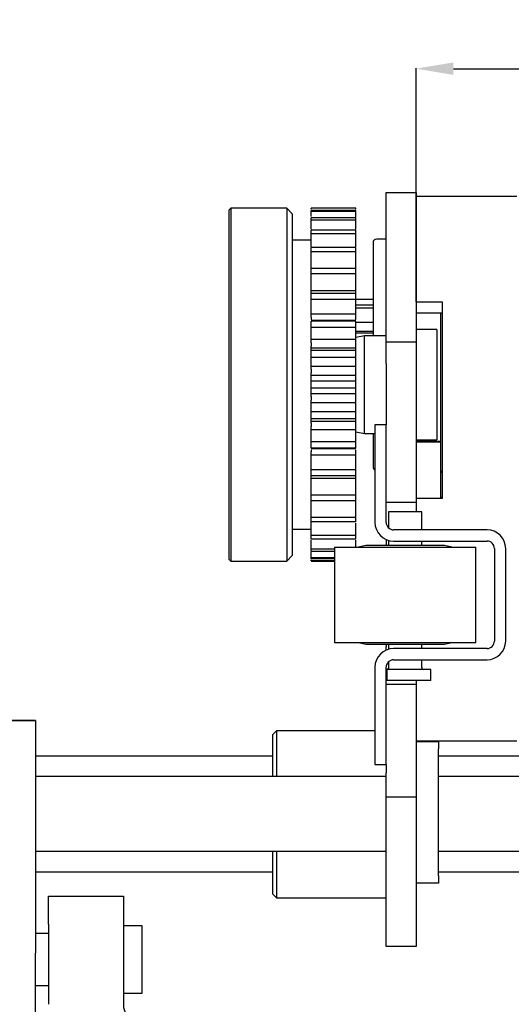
# Model space of a CAD drawing. Header units: millimetres. Extents: x 1088 to 3351, y -654 to 947.
# Tile 28 of 31: x 2529 to 2661, y 473 to 737. Entities that reach past the tile are written whole.
import ezdxf

# ---------------------------------------------------------------- set-up
doc = ezdxf.new("R2010")
doc.units = ezdxf.units.MM
doc.dimstyles.get("Standard").update_dxf_attribs({"dimtxt": 20, "dimasz": 10, "dimexe": 0.18, "dimexo": 0.0625, "dimgap": 10, "dimtad": 0, "dimtih": 1, "dimtoh": 1, "dimdsep": 46, "dimtxsty": 'Standard', "dimcen": 0.09, "dimclrd": 256, "dimclre": 256, "dimclrt": 256, "dimadec": 0, "dimazin": 0, "dimtfac": 1, "dimtofl": 0, "dimtmove": 0, "dimatfit": 3, "dimfxl": 0, "dimtolj": 1, "dimtzin": 0, "dimarcsym": 0})

# ---------------------------------------------------------------- blocks, each defined once
blk = doc.blocks.new('*D6')
at = {"lineweight": -2}
for p, q in [((2635.26, 661.55), (2635.26, 724.16)), ((2645.26, 723.98), (2707.58, 723.98)), ((2833.24, 723.98), (2770.91, 723.98)), ((2843.24, 649.88), (2843.24, 724.16))]:
    blk.add_line(p, q, dxfattribs=at)
at = {"lineweight": 18}
for points in [[(2645.26, 725.65), (2645.26, 722.32), (2635.26, 723.98)], [(2833.24, 725.65), (2833.24, 722.32), (2843.24, 723.98)]]:
    blk.add_solid(points, dxfattribs=at)
at = {"layer": 'Defpoints', "color": 0, "lineweight": 18}
for p in [(2843.24, 723.98), (2635.26, 661.49), (2843.24, 649.82)]:
    blk.add_point(p, dxfattribs=at)
at = {"lineweight": 18, "insert": (2739.25, 723.98), "char_height": 20, "width": 13.3333, "attachment_point": 5}
blk.add_mtext('\\A1;210', dxfattribs=at)

msp = doc.modelspace()

# ---------------------------------------------------------------- linework, layer by layer
for p, q in [((2627.261, 690.844), (2635.261, 690.844)), ((2627.261, 689.527), (2627.261, 690.844)), ((2627.261, 690.844), (2635.261, 690.844)), ((2627.261, 653.724), (2627.261, 689.527)), ((2635.261, 690.844), (2635.261, 689.527)), ((2635.261, 689.845), (2662.261, 689.845)), ((2635.261, 689.845), (2662.261, 689.845)), ((2635.261, 689.527), (2635.261, 653.724)), ((2585.661, 686.589), (2585.161, 686.089)), ((2585.161, 686.089), (2585.161, 592.589)), ((2600.661, 686.589), (2585.661, 686.589)), ((2585.661, 686.589), (2585.661, 592.089)), ((2602.161, 685.089), (2600.661, 686.589)), ((2600.661, 686.589), (2600.661, 592.089)), ((2619.161, 686.583), (2607.161, 686.583)), ((2619.161, 686.573), (2607.161, 686.573)), ((2619.161, 686.018), (2607.161, 686.018)), ((2602.161, 685.089), (2602.161, 593.589)), ((2619.161, 685.693), (2607.161, 685.693)), ((2619.161, 684.045), (2607.161, 684.045)), ((2619.161, 683.405), (2607.161, 683.405)), ((2619.161, 680.713), (2607.161, 680.713)), ((2607.161, 678.089), (2602.161, 678.089)), ((2619.161, 679.777), (2607.161, 679.777)), ((2627.261, 678.344), (2624.761, 678.344)), ((2619.161, 676.124), (2607.161, 676.124)), ((2623.761, 677.344), (2623.761, 652.439)), ((2619.161, 674.921), (2607.161, 674.921)), ((2619.161, 670.418), (2607.161, 670.418)), ((2619.161, 668.984), (2607.161, 668.984)), ((2619.161, 664.471), (2607.161, 664.471)), ((2619.161, 663.767), (2607.161, 663.767)), ((2619.161, 662.146), (2607.161, 662.146)), ((2619.161, 662.231), (2623.761, 662.231)), ((2619.161, 660.704), (2623.761, 660.704)), ((2619.161, 659.931), (2623.761, 659.931)), ((2635.261, 661.491), (2642.261, 661.491)), ((2642.261, 661.491), (2642.261, 608.845)), ((2619.161, 658.224), (2607.161, 658.224)), ((2607.161, 657.378), (2607.161, 656.765)), ((2619.161, 656.765), (2619.161, 657.378)), ((2635.261, 658.616), (2642.261, 658.616)), ((2635.261, 658.595), (2642.261, 658.595)), ((2641.949, 616.22), (2641.949, 658.594)), ((2619.161, 656.482), (2607.161, 656.482)), ((2619.161, 656.374), (2607.161, 656.374)), ((2619.161, 654.615), (2607.161, 654.615)), ((2619.161, 656.084), (2623.761, 656.084)), ((2640.861, 654.139), (2635.261, 654.139)), ((2640.861, 654.139), (2640.861, 639.339)), ((2623.761, 653.555), (2619.161, 653.555)), ((2619.161, 653.194), (2623.761, 653.194)), ((2621.461, 652.439), (2619.161, 652.008)), ((2627.261, 652.439), (2621.461, 652.439)), ((2621.461, 626.239), (2621.461, 652.439)), ((2627.261, 645.041), (2627.261, 653.724)), ((2635.261, 653.724), (2635.261, 645.041)), ((2619.161, 651.402), (2607.161, 651.402)), ((2607.161, 650.585), (2607.161, 649.651)), ((2619.161, 649.142), (2607.161, 649.142)), ((2619.161, 649.651), (2619.161, 650.585)), ((2627.261, 650.844), (2635.261, 650.844)), ((2619.161, 648.463), (2607.161, 648.463)), ((2619.161, 646.62), (2607.161, 646.62)), ((2619.161, 644.214), (2607.161, 644.214)), ((2627.261, 645.041), (2627.261, 628.545)), ((2635.261, 645.041), (2635.261, 617.844)), ((2607.161, 643.451), (2607.161, 642.487)), ((2619.161, 641.801), (2607.161, 641.801)), ((2619.161, 642.487), (2619.161, 643.451)), ((2619.161, 640.275), (2607.161, 640.275)), ((2619.161, 638.404), (2607.161, 638.404)), ((2640.861, 639.339), (2640.861, 624.539)), ((2619.161, 636.878), (2607.161, 636.878)), ((2607.161, 636.191), (2607.161, 635.228)), ((2619.161, 635.228), (2619.161, 636.191)), ((2619.161, 634.465), (2607.161, 634.465)), ((2619.161, 632.059), (2607.161, 632.059)), ((2619.161, 630.216), (2607.161, 630.216)), ((2607.161, 629.537), (2619.161, 629.537)), ((2607.161, 629.028), (2607.161, 628.094)), ((2619.161, 628.094), (2619.161, 629.028)), ((2627.261, 628.544), (2624.261, 628.544)), ((2624.261, 628.544), (2624.261, 602.444)), ((2627.261, 602.444), (2627.261, 628.544)), ((2619.161, 627.277), (2607.161, 627.277)), ((2619.161, 626.671), (2621.461, 626.239)), ((2621.461, 626.239), (2624.261, 626.239)), ((2623.761, 626.238), (2623.761, 617.344)), ((2619.161, 624.064), (2607.161, 624.064)), ((2635.261, 624.539), (2640.861, 624.539)), ((2641.949, 624.067), (2635.261, 624.067)), ((2635.261, 624.06), (2641.949, 624.06)), ((2619.161, 622.305), (2607.161, 622.305)), ((2607.161, 622.196), (2619.161, 622.196)), ((2607.161, 621.875), (2607.161, 621.301)), ((2619.161, 620.455), (2607.161, 620.455)), ((2619.161, 621.301), (2619.161, 621.875)), ((2635.261, 617.844), (2635.261, 607.844)), ((2619.161, 616.533), (2607.161, 616.533)), ((2619.161, 614.912), (2607.161, 614.912)), ((2641.949, 608.937), (2641.949, 616.22)), ((2619.161, 614.207), (2607.161, 614.207)), ((2619.161, 609.695), (2607.161, 609.695)), ((2619.161, 608.261), (2607.161, 608.261)), ((2627.261, 607.844), (2635.261, 607.844)), ((2642.261, 608.845), (2635.261, 608.845)), ((2635.261, 607.844), (2635.261, 605.244)), ((2641.949, 608.844), (2641.949, 608.937)), ((2627.911, 605.244), (2627.911, 600.969)), ((2632.361, 605.244), (2627.911, 605.244)), ((2636.811, 605.244), (2632.361, 605.244)), ((2636.811, 600.444), (2636.811, 605.244)), ((2619.161, 603.758), (2607.161, 603.758)), ((2619.161, 602.555), (2607.161, 602.555)), ((2602.161, 600.589), (2607.161, 600.589)), ((2619.161, 598.901), (2607.161, 598.901)), ((2654.261, 600.444), (2629.261, 600.444)), ((2619.161, 597.966), (2607.161, 597.966)), ((2621.861, 596.244), (2619.861, 595.844)), ((2632.361, 596.244), (2621.861, 596.244)), ((2627.261, 597.862), (2627.261, 597.859)), ((2627.261, 597.844), (2627.261, 596.244)), ((2627.911, 597.63), (2627.911, 596.244)), ((2629.261, 597.444), (2654.261, 597.444)), ((2642.861, 596.244), (2632.361, 596.244)), ((2636.811, 596.244), (2636.811, 597.444)), ((2644.861, 595.844), (2642.861, 596.244)), ((2600.661, 592.089), (2602.161, 593.589)), ((2613.411, 595.274), (2607.161, 595.274)), ((2613.411, 594.634), (2607.161, 594.634)), ((2613.411, 595.844), (2613.411, 570.244)), ((2613.411, 595.844), (2651.311, 595.844)), ((2651.311, 570.244), (2651.311, 595.844)), ((2656.261, 595.444), (2656.261, 570.644)), ((2659.261, 570.644), (2659.261, 595.444)), ((2585.161, 592.589), (2585.661, 592.089)), ((2585.661, 592.089), (2600.661, 592.089)), ((2613.411, 592.985), (2607.161, 592.985)), ((2613.411, 592.66), (2607.161, 592.66)), ((2613.411, 592.105), (2607.161, 592.105)), ((2607.161, 592.096), (2613.411, 592.096)), ((2613.411, 570.244), (2651.311, 570.244)), ((2619.861, 570.244), (2621.861, 569.844)), ((2621.861, 569.844), (2632.361, 569.844)), ((2627.261, 569.844), (2627.261, 569.144)), ((2627.911, 569.845), (2627.911, 568.459)), ((2632.361, 569.844), (2642.861, 569.844)), ((2636.811, 568.645), (2636.811, 569.845)), ((2642.861, 569.844), (2644.861, 570.244)), ((2627.261, 568.23), (2627.261, 569.144)), ((2627.261, 568.23), (2627.261, 568.227)), ((2654.261, 568.644), (2629.261, 568.644)), ((2627.911, 565.12), (2627.911, 563.542)), ((2629.261, 565.644), (2654.261, 565.644)), ((2636.811, 563.544), (2636.811, 565.645)), ((2624.261, 563.644), (2624.261, 537.544)), ((2627.261, 537.544), (2627.261, 563.644)), ((2639.261, 563.044), (2627.461, 563.044)), ((2627.461, 563.044), (2627.461, 560.044)), ((2639.261, 560.044), (2639.261, 563.044)), ((2639.261, 560.044), (2627.461, 560.044)), ((2635.261, 560.045), (2635.261, 559.144)), ((2627.261, 559.144), (2635.261, 559.144)), ((2627.261, 559.144), (2635.261, 559.144)), ((2635.261, 559.144), (2635.261, 549.144)), ((2523.461, 549.344), (2533.461, 549.344)), ((2533.461, 549.344), (2523.461, 549.344)), ((2533.461, 549.344), (2533.461, 527.227)), ((2635.261, 549.144), (2635.261, 535.343)), ((2597.961, 546.59), (2596.961, 545.59)), ((2624.261, 546.59), (2597.961, 546.59)), ((2597.961, 546.59), (2597.961, 534.343)), ((2596.961, 534.343), (2596.961, 545.59)), ((2648.761, 543.844), (2635.261, 543.844)), ((2662.261, 543.844), (2635.261, 543.844)), ((2635.261, 543.755), (2641.261, 543.755)), ((2635.261, 543.755), (2641.261, 543.755)), ((2641.261, 543.755), (2641.261, 541.755)), ((2662.261, 543.844), (2648.761, 543.844)), ((2641.261, 507.755), (2641.261, 541.755)), ((2596.959, 539.844), (2533.459, 539.844)), ((2687.761, 539.844), (2641.262, 539.844)), ((2624.261, 537.544), (2627.261, 537.544)), ((2627.261, 537.545), (2627.261, 535.343)), ((2627.259, 534.344), (2533.461, 534.344)), ((2627.261, 526.205), (2627.261, 535.343)), ((2635.261, 535.343), (2635.261, 526.205)), ((2687.761, 534.344), (2641.258, 534.344)), ((2635.261, 528.844), (2627.261, 528.844)), ((2533.461, 527.227), (2533.461, 487.074)), ((2627.261, 489.706), (2627.261, 526.205)), ((2635.261, 526.205), (2635.261, 489.706)), ((2533.461, 514.344), (2627.259, 514.344)), ((2596.961, 502.89), (2596.961, 514.346)), ((2597.961, 514.346), (2597.961, 501.89)), ((2641.258, 514.344), (2687.761, 514.344)), ((2533.459, 508.844), (2596.958, 508.844)), ((2641.261, 507.755), (2641.261, 505.755)), ((2641.262, 508.844), (2687.761, 508.844)), ((2641.261, 505.755), (2635.261, 505.755)), ((2536.942, 502.345), (2556.942, 502.345)), ((2536.942, 502.344), (2556.942, 502.344)), ((2536.942, 494.824), (2536.942, 502.344)), ((2536.942, 502.344), (2556.942, 502.344)), ((2556.942, 502.344), (2556.942, 494.824)), ((2596.961, 502.89), (2597.961, 501.89)), ((2597.961, 501.89), (2627.261, 501.89)), ((2536.942, 494.824), (2536.942, 473.344)), ((2556.942, 494.824), (2556.942, 473.344)), ((2561.942, 494.344), (2556.942, 494.344)), ((2561.942, 476.344), (2561.942, 494.344)), ((2536.942, 492.344), (2533.461, 492.344)), ((2627.261, 488.844), (2627.261, 489.706)), ((2635.261, 488.844), (2627.261, 488.844)), ((2635.261, 488.844), (2627.261, 488.844)), ((2635.261, 489.706), (2635.261, 488.844)), ((2533.461, 470.344), (2533.461, 487.074)), ((2533.46, 478.344), (2536.941, 478.344)), ((2556.942, 476.344), (2561.942, 476.344))]:
    msp.add_line(p, q)
for centre, radius, start, end in [((2624.761, 677.344), 1, 90, 180), ((2624.761, 617.344), 1, 180, 239.99905), ((2629.261, 602.444), 5, 180, 270), ((2629.261, 602.444), 2, 180, 270), ((2654.261, 595.444), 5, 0, 90), ((2654.261, 595.444), 2, 0, 90), ((2654.261, 570.644), 5, 270, 0), ((2654.261, 570.644), 2, 270, 0), ((2629.261, 563.644), 5, 90, 180), ((2629.261, 563.644), 2, 90, 180), ((2637.311, 563.544), 0.5, 180, 270), ((2561.942, 473.344), 5, 180, 255.52995)]:
    msp.add_arc(centre, radius, start, end)
for points, degree in [([(2607.161, 686.36), (2607.161, 686.431), (2607.161, 686.502), (2607.161, 686.573)], 3), ([(2607.161, 685.693), (2607.161, 685.814), (2607.161, 685.922), (2607.161, 686.018)], 3), ([(2619.161, 686.36), (2619.161, 686.431), (2619.161, 686.502), (2619.161, 686.573)], 3), ([(2619.161, 685.693), (2619.161, 685.814), (2619.161, 685.922), (2619.161, 686.018)], 3), ([(2607.161, 684.394), (2607.161, 684.831), (2607.161, 685.264), (2607.161, 685.693)], 3), ([(2607.161, 683.405), (2607.161, 683.63), (2607.161, 683.843), (2607.161, 684.045)], 3), ([(2607.161, 680.979), (2607.161, 681.789), (2607.161, 682.599), (2607.161, 683.405)], 3), ([(2619.161, 684.235), (2619.161, 684.725), (2619.161, 685.212), (2619.161, 685.693)], 3), ([(2619.161, 683.405), (2619.161, 683.63), (2619.161, 683.843), (2619.161, 684.045)], 3), ([(2619.161, 680.979), (2619.161, 681.789), (2619.161, 682.599), (2619.161, 683.405)], 3), ([(2607.161, 679.777), (2607.161, 680.1), (2607.161, 680.412), (2607.161, 680.713)], 3), ([(2619.161, 679.777), (2619.161, 680.1), (2619.161, 680.412), (2619.161, 680.713)], 3), ([(2607.161, 674.921), (2607.161, 675.332), (2607.161, 675.733), (2607.161, 676.124)], 3), ([(2619.161, 674.921), (2619.161, 675.332), (2619.161, 675.733), (2619.161, 676.124)], 3), ([(2607.161, 668.984), (2607.161, 669.47), (2607.161, 669.948), (2607.161, 670.418)], 3), ([(2619.161, 668.984), (2619.161, 669.47), (2619.161, 669.948), (2619.161, 670.418)], 3), ([(2607.161, 662.146), (2607.161, 662.692), (2607.161, 663.233), (2607.161, 663.767)], 3), ([(2619.161, 662.146), (2619.161, 662.692), (2619.161, 663.233), (2619.161, 663.767)], 3), ([(2607.161, 654.615), (2607.161, 655.205), (2607.161, 655.792), (2607.161, 656.374)], 3), ([(2619.161, 654.615), (2619.161, 655.205), (2619.161, 655.792), (2619.161, 656.374)], 3), ([(2607.161, 646.62), (2607.161, 647.236), (2607.161, 647.851), (2607.161, 648.463)], 3), ([(2619.161, 646.62), (2619.161, 647.236), (2619.161, 647.851), (2619.161, 648.463)], 3), ([(2607.161, 638.404), (2607.161, 639.027), (2607.161, 639.651), (2607.161, 640.275)], 3), ([(2619.161, 638.404), (2619.161, 639.027), (2619.161, 639.651), (2619.161, 640.275)], 3), ([(2607.161, 630.216), (2607.161, 630.828), (2607.161, 631.442), (2607.161, 632.059)], 3), ([(2619.161, 630.216), (2619.161, 630.828), (2619.161, 631.442), (2619.161, 632.059)], 3), ([(2607.161, 622.305), (2607.161, 622.887), (2607.161, 623.473), (2607.161, 624.064)], 3), ([(2619.161, 622.305), (2619.161, 622.887), (2619.161, 623.473), (2619.161, 624.064)], 3), ([(2607.161, 614.912), (2607.161, 615.446), (2607.161, 615.986), (2607.161, 616.533)], 3), ([(2619.161, 614.912), (2619.161, 615.446), (2619.161, 615.986), (2619.161, 616.533)], 3), ([(2607.161, 608.261), (2607.161, 608.731), (2607.161, 609.209), (2607.161, 609.695)], 3), ([(2619.161, 608.261), (2619.161, 608.731), (2619.161, 609.209), (2619.161, 609.695)], 3), ([(2635.261, 608.845), (2635.261, 606.853)], 1), ([(2607.161, 602.555), (2607.161, 602.946), (2607.161, 603.347), (2607.161, 603.758)], 3), ([(2619.161, 602.555), (2619.161, 602.946), (2619.161, 603.347), (2619.161, 603.758)], 3), ([(2607.161, 597.966), (2607.161, 598.267), (2607.161, 598.579), (2607.161, 598.901)], 3), ([(2619.161, 597.966), (2619.161, 598.267), (2619.161, 598.579), (2619.161, 598.901)], 3), ([(2607.161, 595.274), (2607.161, 596.077), (2607.161, 596.885), (2607.161, 597.692)], 3), ([(2619.161, 595.967), (2619.161, 596.541), (2619.161, 597.117), (2619.161, 597.692)], 3), ([(2607.161, 594.634), (2607.161, 594.836), (2607.161, 595.049), (2607.161, 595.274)], 3), ([(2607.161, 592.985), (2607.161, 593.465), (2607.161, 593.95), (2607.161, 594.438)], 3), ([(2607.161, 592.66), (2607.161, 592.757), (2607.161, 592.865), (2607.161, 592.985)], 3), ([(2607.161, 592.105), (2607.161, 592.204), (2607.161, 592.303), (2607.161, 592.402)], 3)]:
    msp.add_open_spline(points, degree=degree)
for points, knots in [([(2607.161, 676.221), (2607.161, 676.504), (2607.161, 677.672), (2607.161, 678.87), (2607.161, 679.777)], [0, 0, 0, 0, 0.2446774, 1, 1, 1, 1]), ([(2619.161, 676.221), (2619.161, 676.504), (2619.161, 677.672), (2619.161, 678.87), (2619.161, 679.777)], [0, 0, 0, 0, 0.2446774, 1, 1, 1, 1]), ([(2607.161, 670.535), (2607.161, 670.718), (2607.161, 671.299), (2607.161, 672.734), (2607.161, 674.039), (2607.161, 674.921)], [0, 0, 0, 0, 0.1369856, 0.4246571, 1, 1, 1, 1]), ([(2619.161, 670.535), (2619.161, 670.718), (2619.161, 671.299), (2619.161, 672.734), (2619.161, 674.039), (2619.161, 674.921)], [0, 0, 0, 0, 0.1369856, 0.4246571, 1, 1, 1, 1]), ([(2607.161, 664.471), (2607.161, 664.507), (2607.161, 664.583), (2607.161, 664.739), (2607.161, 665.026), (2607.161, 665.634), (2607.161, 666.94), (2607.161, 668.153), (2607.161, 668.984)], [0, 0, 0, 0, 0.03125, 0.0625, 0.125, 0.25, 0.5, 1, 1, 1, 1]), ([(2619.161, 664.471), (2619.161, 664.507), (2619.161, 664.583), (2619.161, 664.739), (2619.161, 665.026), (2619.161, 665.634), (2619.161, 666.94), (2619.161, 668.153), (2619.161, 668.984)], [0, 0, 0, 0, 0.03125, 0.0625, 0.125, 0.25, 0.5, 1, 1, 1, 1]), ([(2607.161, 663.622), (2607.161, 663.653), (2607.161, 663.716), (2607.161, 663.853), (2607.161, 664.038), (2607.161, 664.224), (2607.161, 664.368), (2607.161, 664.437), (2607.161, 664.471)], [0, 0, 0, 0, 0.125, 0.25, 0.5, 0.75, 0.875, 1, 1, 1, 1]), ([(2607.161, 658.224), (2607.161, 658.251), (2607.161, 658.311), (2607.161, 658.437), (2607.161, 658.671), (2607.161, 659.18), (2607.161, 660.307), (2607.161, 661.392), (2607.161, 662.146)], [0, 0, 0, 0, 0.03125, 0.0625, 0.125, 0.25, 0.5, 1, 1, 1, 1]), ([(2619.161, 663.622), (2619.161, 663.653), (2619.161, 663.716), (2619.161, 663.853), (2619.161, 664.038), (2619.161, 664.224), (2619.161, 664.368), (2619.161, 664.437), (2619.161, 664.471)], [0, 0, 0, 0, 0.125, 0.25, 0.5, 0.75, 0.875, 1, 1, 1, 1]), ([(2619.161, 658.224), (2619.161, 658.251), (2619.161, 658.311), (2619.161, 658.437), (2619.161, 658.671), (2619.161, 659.18), (2619.161, 660.307), (2619.161, 661.392), (2619.161, 662.146)], [0, 0, 0, 0, 0.03125, 0.0625, 0.125, 0.25, 0.5, 1, 1, 1, 1]), ([(2607.161, 657.378), (2607.161, 657.411), (2607.161, 657.481), (2607.161, 657.626), (2607.161, 657.813), (2607.161, 657.994), (2607.161, 658.129), (2607.161, 658.193), (2607.161, 658.224)], [0, 0, 0, 0, 0.125, 0.25, 0.5, 0.75, 0.875, 1, 1, 1, 1]), ([(2619.161, 657.378), (2619.161, 657.411), (2619.161, 657.481), (2619.161, 657.626), (2619.161, 657.813), (2619.161, 657.994), (2619.161, 658.129), (2619.161, 658.193), (2619.161, 658.224)], [0, 0, 0, 0, 0.125, 0.25, 0.5, 0.75, 0.875, 1, 1, 1, 1]), ([(2607.161, 651.402), (2607.161, 651.421), (2607.161, 651.462), (2607.161, 651.553), (2607.161, 651.728), (2607.161, 652.124), (2607.161, 653.038), (2607.161, 653.961), (2607.161, 654.615)], [0, 0, 0, 0, 0.03125, 0.0625, 0.125, 0.25, 0.5, 1, 1, 1, 1]), ([(2619.161, 651.402), (2619.161, 651.421), (2619.161, 651.462), (2619.161, 651.553), (2619.161, 651.728), (2619.161, 652.124), (2619.161, 653.038), (2619.161, 653.961), (2619.161, 654.615)], [0, 0, 0, 0, 0.03125, 0.0625, 0.125, 0.25, 0.5, 1, 1, 1, 1]), ([(2607.161, 650.585), (2607.161, 650.621), (2607.161, 650.694), (2607.161, 650.843), (2607.161, 651.028), (2607.161, 651.197), (2607.161, 651.319), (2607.161, 651.375), (2607.161, 651.402)], [0, 0, 0, 0, 0.125, 0.25, 0.5, 0.75, 0.875, 1, 1, 1, 1]), ([(2607.161, 649.063), (2607.161, 649.073), (2607.161, 649.097), (2607.161, 649.16), (2607.161, 649.267), (2607.161, 649.412), (2607.161, 649.544), (2607.161, 649.615), (2607.161, 649.651)], [0, 0, 0, 0, 0.125, 0.25, 0.5, 0.75, 0.875, 1, 1, 1, 1]), ([(2607.161, 648.463), (2607.161, 648.713), (2607.161, 649.008), (2607.161, 649.134), (2607.161, 649.142), (2607.161, 649.142)], [0, 0, 0, 0, 0.6255477, 0.9383216, 1, 1, 1, 1]), ([(2619.161, 650.585), (2619.161, 650.621), (2619.161, 650.694), (2619.161, 650.843), (2619.161, 651.028), (2619.161, 651.197), (2619.161, 651.319), (2619.161, 651.375), (2619.161, 651.402)], [0, 0, 0, 0, 0.125, 0.25, 0.5, 0.75, 0.875, 1, 1, 1, 1]), ([(2619.161, 649.063), (2619.161, 649.073), (2619.161, 649.097), (2619.161, 649.16), (2619.161, 649.267), (2619.161, 649.412), (2619.161, 649.544), (2619.161, 649.615), (2619.161, 649.651)], [0, 0, 0, 0, 0.125, 0.25, 0.5, 0.75, 0.875, 1, 1, 1, 1]), ([(2619.161, 648.463), (2619.161, 648.713), (2619.161, 649.008), (2619.161, 649.134), (2619.161, 649.142), (2619.161, 649.142)], [0, 0, 0, 0, 0.6255477, 0.9383216, 1, 1, 1, 1]), ([(2607.161, 644.214), (2607.161, 644.223), (2607.161, 644.246), (2607.161, 644.299), (2607.161, 644.409), (2607.161, 644.678), (2607.161, 645.352), (2607.161, 646.086), (2607.161, 646.62)], [0, 0, 0, 0, 0.03125, 0.0625, 0.125, 0.25, 0.5, 1, 1, 1, 1]), ([(2619.161, 644.214), (2619.161, 644.223), (2619.161, 644.246), (2619.161, 644.299), (2619.161, 644.409), (2619.161, 644.678), (2619.161, 645.352), (2619.161, 646.086), (2619.161, 646.62)], [0, 0, 0, 0, 0.03125, 0.0625, 0.125, 0.25, 0.5, 1, 1, 1, 1]), ([(2607.161, 643.451), (2607.161, 643.488), (2607.161, 643.562), (2607.161, 643.71), (2607.161, 643.887), (2607.161, 644.04), (2607.161, 644.145), (2607.161, 644.192), (2607.161, 644.214)], [0, 0, 0, 0, 0.125, 0.25, 0.5, 0.75, 0.875, 1, 1, 1, 1]), ([(2619.161, 643.451), (2619.161, 643.488), (2619.161, 643.562), (2619.161, 643.71), (2619.161, 643.887), (2619.161, 644.04), (2619.161, 644.145), (2619.161, 644.192), (2619.161, 644.214)], [0, 0, 0, 0, 0.125, 0.25, 0.5, 0.75, 0.875, 1, 1, 1, 1]), ([(2607.161, 641.801), (2607.161, 641.818), (2607.161, 641.854), (2607.161, 641.939), (2607.161, 642.071), (2607.161, 642.234), (2607.161, 642.377), (2607.161, 642.45), (2607.161, 642.487)], [0, 0, 0, 0, 0.125, 0.25, 0.5, 0.75, 0.875, 1, 1, 1, 1]), ([(2607.161, 640.275), (2607.161, 640.673), (2607.161, 641.196), (2607.161, 641.608), (2607.161, 641.742), (2607.161, 641.785), (2607.161, 641.799), (2607.161, 641.802), (2607.161, 641.801)], [0, 0, 0, 0, 0.5, 0.75, 0.875, 0.9375, 0.96875, 1, 1, 1, 1]), ([(2619.161, 641.801), (2619.161, 641.818), (2619.161, 641.854), (2619.161, 641.939), (2619.161, 642.071), (2619.161, 642.234), (2619.161, 642.377), (2619.161, 642.45), (2619.161, 642.487)], [0, 0, 0, 0, 0.125, 0.25, 0.5, 0.75, 0.875, 1, 1, 1, 1]), ([(2619.161, 640.275), (2619.161, 640.673), (2619.161, 641.196), (2619.161, 641.608), (2619.161, 641.742), (2619.161, 641.785), (2619.161, 641.799), (2619.161, 641.802), (2619.161, 641.801)], [0, 0, 0, 0, 0.5, 0.75, 0.875, 0.9375, 0.96875, 1, 1, 1, 1]), ([(2607.161, 636.878), (2607.161, 636.877), (2607.161, 636.88), (2607.161, 636.894), (2607.161, 636.936), (2607.161, 637.071), (2607.161, 637.483), (2607.161, 638.005), (2607.161, 638.404)], [0, 0, 0, 0, 0.03125, 0.0625, 0.125, 0.25, 0.5, 1, 1, 1, 1]), ([(2619.161, 636.878), (2619.161, 636.877), (2619.161, 636.88), (2619.161, 636.894), (2619.161, 636.936), (2619.161, 637.071), (2619.161, 637.483), (2619.161, 638.005), (2619.161, 638.404)], [0, 0, 0, 0, 0.03125, 0.0625, 0.125, 0.25, 0.5, 1, 1, 1, 1]), ([(2607.161, 636.191), (2607.161, 636.228), (2607.161, 636.302), (2607.161, 636.444), (2607.161, 636.608), (2607.161, 636.74), (2607.161, 636.825), (2607.161, 636.861), (2607.161, 636.878)], [0, 0, 0, 0, 0.125, 0.25, 0.5, 0.75, 0.875, 1, 1, 1, 1]), ([(2619.161, 636.191), (2619.161, 636.228), (2619.161, 636.302), (2619.161, 636.444), (2619.161, 636.608), (2619.161, 636.74), (2619.161, 636.825), (2619.161, 636.861), (2619.161, 636.878)], [0, 0, 0, 0, 0.125, 0.25, 0.5, 0.75, 0.875, 1, 1, 1, 1]), ([(2607.161, 634.465), (2607.161, 634.487), (2607.161, 634.534), (2607.161, 634.639), (2607.161, 634.792), (2607.161, 634.969), (2607.161, 635.117), (2607.161, 635.191), (2607.161, 635.228)], [0, 0, 0, 0, 0.125, 0.25, 0.5, 0.75, 0.875, 1, 1, 1, 1]), ([(2607.161, 632.059), (2607.161, 632.593), (2607.161, 633.327), (2607.161, 634), (2607.161, 634.269), (2607.161, 634.38), (2607.161, 634.433), (2607.161, 634.456), (2607.161, 634.465)], [0, 0, 0, 0, 0.5, 0.75, 0.875, 0.9375, 0.96875, 1, 1, 1, 1]), ([(2619.161, 634.465), (2619.161, 634.487), (2619.161, 634.534), (2619.161, 634.639), (2619.161, 634.792), (2619.161, 634.969), (2619.161, 635.117), (2619.161, 635.191), (2619.161, 635.228)], [0, 0, 0, 0, 0.125, 0.25, 0.5, 0.75, 0.875, 1, 1, 1, 1]), ([(2619.161, 632.059), (2619.161, 632.593), (2619.161, 633.327), (2619.161, 634), (2619.161, 634.269), (2619.161, 634.38), (2619.161, 634.433), (2619.161, 634.456), (2619.161, 634.465)], [0, 0, 0, 0, 0.5, 0.75, 0.875, 0.9375, 0.96875, 1, 1, 1, 1]), ([(2607.161, 629.537), (2607.161, 629.537), (2607.161, 629.545), (2607.161, 629.671), (2607.161, 629.965), (2607.161, 630.216)], [0, 0, 0, 0, 0.0616785, 0.3744523, 1, 1, 1, 1]), ([(2607.161, 629.028), (2607.161, 629.064), (2607.161, 629.134), (2607.161, 629.267), (2607.161, 629.412), (2607.161, 629.519), (2607.161, 629.581), (2607.161, 629.606), (2607.161, 629.616)], [0, 0, 0, 0, 0.125, 0.25, 0.5, 0.75, 0.875, 1, 1, 1, 1]), ([(2607.161, 627.277), (2607.161, 627.304), (2607.161, 627.36), (2607.161, 627.482), (2607.161, 627.651), (2607.161, 627.836), (2607.161, 627.985), (2607.161, 628.058), (2607.161, 628.094)], [0, 0, 0, 0, 0.125, 0.25, 0.5, 0.75, 0.875, 1, 1, 1, 1]), ([(2619.161, 629.537), (2619.161, 629.537), (2619.161, 629.545), (2619.161, 629.671), (2619.161, 629.965), (2619.161, 630.216)], [0, 0, 0, 0, 0.0616785, 0.3744523, 1, 1, 1, 1]), ([(2619.161, 629.028), (2619.161, 629.064), (2619.161, 629.134), (2619.161, 629.267), (2619.161, 629.412), (2619.161, 629.519), (2619.161, 629.581), (2619.161, 629.606), (2619.161, 629.616)], [0, 0, 0, 0, 0.125, 0.25, 0.5, 0.75, 0.875, 1, 1, 1, 1]), ([(2619.161, 627.277), (2619.161, 627.304), (2619.161, 627.36), (2619.161, 627.482), (2619.161, 627.651), (2619.161, 627.836), (2619.161, 627.985), (2619.161, 628.058), (2619.161, 628.094)], [0, 0, 0, 0, 0.125, 0.25, 0.5, 0.75, 0.875, 1, 1, 1, 1]), ([(2607.161, 624.064), (2607.161, 624.718), (2607.161, 625.641), (2607.161, 626.555), (2607.161, 626.95), (2607.161, 627.125), (2607.161, 627.216), (2607.161, 627.258), (2607.161, 627.277)], [0, 0, 0, 0, 0.5, 0.75, 0.875, 0.9375, 0.96875, 1, 1, 1, 1]), ([(2619.161, 624.064), (2619.161, 624.718), (2619.161, 625.641), (2619.161, 626.555), (2619.161, 626.95), (2619.161, 627.125), (2619.161, 627.216), (2619.161, 627.258), (2619.161, 627.277)], [0, 0, 0, 0, 0.5, 0.75, 0.875, 0.9375, 0.96875, 1, 1, 1, 1]), ([(2607.161, 620.455), (2607.161, 620.486), (2607.161, 620.55), (2607.161, 620.685), (2607.161, 620.865), (2607.161, 621.053), (2607.161, 621.198), (2607.161, 621.267), (2607.161, 621.301)], [0, 0, 0, 0, 0.125, 0.25, 0.5, 0.75, 0.875, 1, 1, 1, 1]), ([(2607.161, 616.533), (2607.161, 617.287), (2607.161, 618.371), (2607.161, 619.498), (2607.161, 620.008), (2607.161, 620.242), (2607.161, 620.368), (2607.161, 620.427), (2607.161, 620.455)], [0, 0, 0, 0, 0.5, 0.75, 0.875, 0.9375, 0.96875, 1, 1, 1, 1]), ([(2619.161, 620.455), (2619.161, 620.486), (2619.161, 620.55), (2619.161, 620.685), (2619.161, 620.865), (2619.161, 621.053), (2619.161, 621.198), (2619.161, 621.267), (2619.161, 621.301)], [0, 0, 0, 0, 0.125, 0.25, 0.5, 0.75, 0.875, 1, 1, 1, 1]), ([(2619.161, 616.533), (2619.161, 617.287), (2619.161, 618.371), (2619.161, 619.498), (2619.161, 620.008), (2619.161, 620.242), (2619.161, 620.368), (2619.161, 620.427), (2619.161, 620.455)], [0, 0, 0, 0, 0.5, 0.75, 0.875, 0.9375, 0.96875, 1, 1, 1, 1]), ([(2607.161, 614.207), (2607.161, 614.241), (2607.161, 614.311), (2607.161, 614.454), (2607.161, 614.641), (2607.161, 614.825), (2607.161, 614.962), (2607.161, 615.026), (2607.161, 615.056)], [0, 0, 0, 0, 0.125, 0.25, 0.5, 0.75, 0.875, 1, 1, 1, 1]), ([(2619.161, 614.207), (2619.161, 614.241), (2619.161, 614.311), (2619.161, 614.454), (2619.161, 614.641), (2619.161, 614.825), (2619.161, 614.962), (2619.161, 615.026), (2619.161, 615.056)], [0, 0, 0, 0, 0.125, 0.25, 0.5, 0.75, 0.875, 1, 1, 1, 1]), ([(2641.949, 616.22), (2641.949, 616.181), (2641.955, 616.142), (2641.974, 616.081), (2641.981, 616.06), (2641.995, 616.029), (2642, 616.019), (2642.01, 615.998), (2642.016, 615.988), (2642.046, 615.935), (2642.074, 615.894), (2642.125, 615.833), (2642.144, 615.813), (2642.173, 615.783), (2642.183, 615.773), (2642.204, 615.753), (2642.215, 615.744), (2642.237, 615.724), (2642.249, 615.715), (2642.261, 615.705)], [0, 0, 0, 0, 0.2349556, 0.2349556, 0.3524334, 0.3524334, 0.4111724, 0.4111724, 0.4699113, 0.4699113, 0.7048669, 0.7048669, 0.8223447, 0.8223447, 0.8810836, 0.8810836, 0.9398225, 0.9398225, 1, 1, 1, 1]), ([(2607.161, 609.695), (2607.161, 610.526), (2607.161, 611.739), (2607.161, 613.044), (2607.161, 613.652), (2607.161, 613.939), (2607.161, 614.096), (2607.161, 614.171), (2607.161, 614.207)], [0, 0, 0, 0, 0.5, 0.75, 0.875, 0.9375, 0.96875, 1, 1, 1, 1]), ([(2619.161, 609.695), (2619.161, 610.526), (2619.161, 611.739), (2619.161, 613.044), (2619.161, 613.652), (2619.161, 613.939), (2619.161, 614.096), (2619.161, 614.171), (2619.161, 614.207)], [0, 0, 0, 0, 0.5, 0.75, 0.875, 0.9375, 0.96875, 1, 1, 1, 1]), ([(2607.161, 603.758), (2607.161, 604.64), (2607.161, 605.945), (2607.161, 607.389), (2607.161, 608.015), (2607.161, 608.241), (2607.161, 608.276)], [0, 0, 0, 0, 0.5567928, 0.8351893, 0.9743875, 1, 1, 1, 1]), ([(2619.161, 603.758), (2619.161, 604.64), (2619.161, 605.945), (2619.161, 607.389), (2619.161, 608.015), (2619.161, 608.241), (2619.161, 608.276)], [0, 0, 0, 0, 0.5567928, 0.8351893, 0.9743875, 1, 1, 1, 1]), ([(2642.259, 609.177), (2642.248, 609.172), (2642.237, 609.167), (2642.204, 609.151), (2642.183, 609.141), (2642.144, 609.119), (2642.125, 609.109), (2642.074, 609.078), (2642.045, 609.057), (2642.016, 609.033), (2642.01, 609.028), (2642, 609.019), (2641.985, 609.005), (2641.974, 608.992), (2641.955, 608.966), (2641.949, 608.951), (2641.949, 608.937)], [0, 0, 0, 0, 0.0574381, 0.0574381, 0.1752583, 0.1752583, 0.2930786, 0.2930786, 0.528719, 0.528719, 0.5876292, 0.5876292, 0.6465393, 0.7643595, 0.7643595, 1, 1, 1, 1]), ([(2607.161, 598.901), (2607.161, 599.809), (2607.161, 601.009), (2607.161, 602.18), (2607.161, 602.465)], [0, 0, 0, 0, 0.7537214, 1, 1, 1, 1]), ([(2619.161, 598.901), (2619.161, 599.809), (2619.161, 600.923), (2619.161, 602.012), (2619.161, 602.216)], [0, 0, 0, 0, 0.8118531, 1, 1, 1, 1]), ([(2627.906, 563.543), (2627.908, 563.495), (2627.899, 563.403), (2627.843, 563.281), (2627.768, 563.187), (2627.691, 563.125), (2627.623, 563.089), (2627.576, 563.07), (2627.541, 563.06), (2627.507, 563.052), (2627.472, 563.048), (2627.457, 563.046), (2627.456, 563.048)], [0, 0, 0, 0, 0.111492, 0.2239642, 0.3194069, 0.4004938, 0.4660089, 0.5145656, 0.5608272, 0.6270672, 0.7568789, 1, 1, 1, 1])]:
    msp.add_open_spline(points, degree=3, knots=knots)

# ---------------------------------------------------------------- dimensions: what is measured, and where the dimension line sits
at = {"lineweight": 18}
dim = msp.add_linear_dim(base=(2843.235, 723.983), p1=(2635.261, 661.491), p2=(2843.235, 649.817), text='210', dimstyle='Standard', dxfattribs=at)
dim.commit()
dim.dimension.update_dxf_attribs({"geometry": '*D6', "text_midpoint": (2739.248, 723.983)})

doc.saveas('drawing.dxf')
